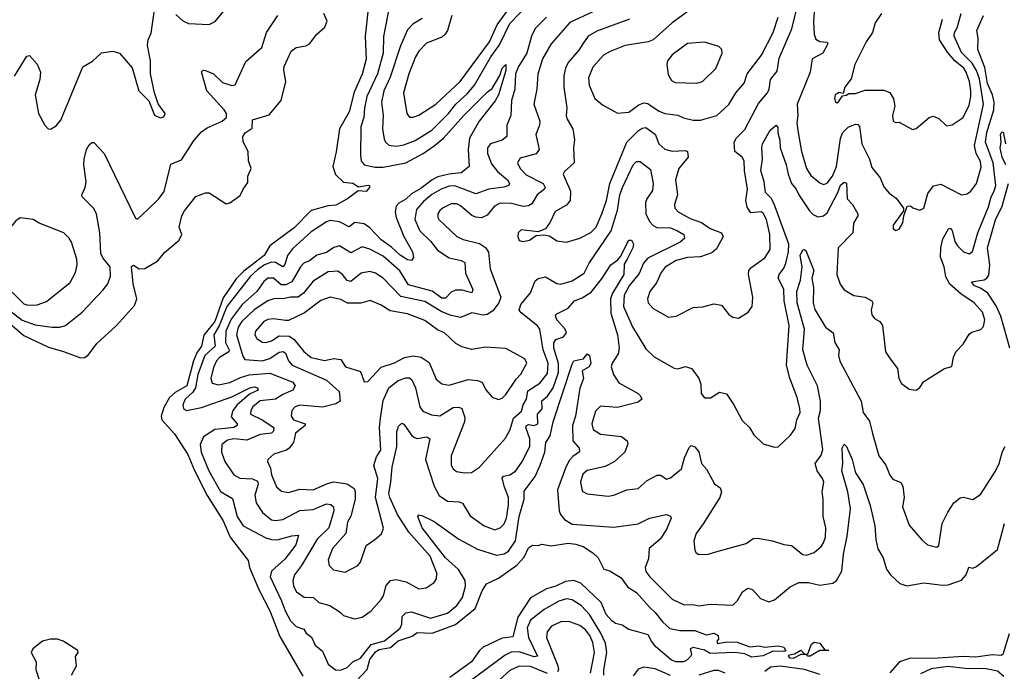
# Model space of a CAD drawing. Extents: x 1493970 to 1595317, y 729910 to 844791.
# Tile 77 of 256: x 1565783 to 1570991, y 763655 to 767102. Entities that reach past the tile are written whole.
import ezdxf

# ---------------------------------------------------------------- set-up
doc = ezdxf.new("R2010")
doc.units = 0

msp = doc.modelspace()

# ---------------------------------------------------------------- linework, layer by layer
at = {"layer": '0CON10XD'}
for points in [[(1567742.3, 767195), (1567706.9, 767013.1), (1567705.9, 766925), (1567675.5, 766815), (1567619.7, 766695), (1567606.2, 766635), (1567603.5, 766585), (1567587.6, 766535), (1567584.7, 766385), (1567589.6, 766355), (1567605.7, 766335), (1567662.3, 766322.3), (1567705, 766321.7), (1567825, 766344.8), (1567917.2, 766395), (1567974.9, 766435.1), (1568024.3, 766475.7), (1568131.4, 766595), (1568255, 766719.2), (1568281.3, 766738.7), (1568322.9, 766807.1), (1568335, 766845.6), (1568355, 766865.7), (1568355, 766833.8), (1568315, 766705.4), (1568297.6, 766672.4), (1568212.5, 766565), (1568162, 766475), (1568154.8, 766414.8), (1568160, 766325), (1568118.1, 766291.9), (1568054.6, 766285.4), (1567995, 766270.4), (1567965, 766255.5), (1567905, 766208.9), (1567855, 766181.7), (1567825, 766153.5), (1567788, 766132), (1567774.2, 766115), (1567768.4, 766085), (1567774.3, 766055), (1567814.6, 765955), (1567861.2, 765875), (1567865.7, 765844.3), (1567855, 765828), (1567835, 765831.5), (1567795, 765856.2), (1567749.3, 765899.3), (1567695, 765937.6), (1567635, 766001.2), (1567605, 766022.4), (1567555, 766029.1), (1567525, 766005.9), (1567475, 766033.1), (1567425, 766039.2), (1567405, 766033.3), (1567325, 765980.7), (1567225, 765890.8), (1567199.4, 765855), (1567185, 765807.3), (1567175, 765795.3), (1567135, 765818.5), (1567115, 765820.2), (1567077.9, 765805), (1567040.3, 765779.7), (1567002.9, 765745), (1566878.5, 765585), (1566837, 765483), (1566809.5, 765435), (1566817.5, 765375), (1566762.6, 765325), (1566724.1, 765225), (1566713.5, 765155), (1566698.1, 765131.9), (1566658.8, 765095), (1566645.8, 765065), (1566649.2, 765045), (1566665, 765035.3), (1566745, 765050.4), (1566905, 765107.7), (1567000.6, 765155), (1567025, 765159.8), (1567041.5, 765155), (1567045, 765143.1), (1566998.1, 765121.9), (1566932.9, 765065), (1566909.8, 765035), (1566901.2, 765001.2), (1566933.1, 764965), (1566932.9, 764955), (1566915, 764944.3), (1566869.2, 764939.2), (1566815, 764934.9), (1566754.2, 764895), (1566738.1, 764855), (1566743, 764815), (1566783.5, 764715), (1566845, 764606.7), (1566908.9, 764568.9), (1566933, 764475), (1566964.8, 764424.8), (1567085, 764361.6), (1567115, 764352.5), (1567145, 764351.6), (1567222.6, 764372.6), (1567258, 764375), (1567244.2, 764325), (1567185, 764248.9), (1567114.8, 764185.2), (1567108.1, 764155), (1567167.9, 764027.9), (1567186.2, 763975), (1567215, 763922.2), (1567245, 763892.9), (1567285, 763877.8), (1567297.4, 763857.4), (1567326.4, 763836.3), (1567345, 763794.3), (1567385, 763762.5), (1567415, 763692.5), (1567452.8, 763662.8), (1567479.3, 763660.7), (1567515, 763675.5), (1567545.2, 763704.7), (1567585, 763725.3), (1567642.1, 763797.9), (1567713.1, 763816.9), (1567795, 763883.9), (1567804.2, 763905), (1567806.5, 763945), (1567825, 763964.8), (1567855, 763970.6), (1567955, 763935.9), (1568045, 763962.5), (1568095, 764004.1), (1568125.8, 764045), (1568141.2, 764105), (1568138.9, 764135), (1568103.7, 764193.7), (1568034.9, 764254.9), (1567912.2, 764415), (1567888.8, 764475), (1567895, 764483.3), (1567909.2, 764479.2), (1567975, 764447.9), (1568105, 764354), (1568205, 764301.9), (1568305, 764270.3), (1568345, 764276.6), (1568368.6, 764291.4), (1568404.8, 764345.2), (1568425.2, 764475), (1568450.7, 764565), (1568452, 764608), (1568509.6, 764685), (1568536.4, 764745), (1568560.3, 764815), (1568565.3, 764865), (1568588.4, 764901.6), (1568605, 764974.3), (1568705, 765280), (1568715, 765297.5), (1568745, 765303.8), (1568765, 765308.8), (1568785, 765334), (1568796.4, 765326.4), (1568804.6, 765285), (1568795, 765265.4), (1568758.8, 765245), (1568765.7, 765205), (1568746.3, 765153.7), (1568722.3, 765005), (1568706.8, 764955), (1568709, 764875), (1568741.8, 764835), (1568744.6, 764815.4), (1568708, 764792), (1568690.2, 764769.8), (1568669.7, 764730.3), (1568627.1, 764615), (1568637.4, 764505), (1568644.4, 764484.4), (1568665, 764458.2), (1568705, 764434), (1568925, 764417.7), (1569055, 764434.6), (1569115, 764464.5), (1569205, 764484), (1569225, 764476.7), (1569229.2, 764465), (1569205, 764405.8), (1569170.8, 764355), (1569112.9, 764305), (1569109.5, 764250.5), (1569091.5, 764205), (1569095, 764183.8), (1569115.6, 764155), (1569235, 764036.7), (1569297, 764007), (1569345, 764008.8), (1569375, 764002), (1569435, 764010), (1569554.6, 764005.4), (1569580.6, 764029.4), (1569605.7, 764075), (1569635, 764094.4), (1569658.9, 764088.9), (1569701.1, 764041.1), (1569745, 764023.5), (1569775, 764032.7), (1569857.8, 764102.2), (1569905, 764124.7), (1569955, 764125.8), (1570015, 764111.4), (1570085, 764120.8), (1570103.7, 764136.3), (1570132.4, 764185), (1570140.2, 764275), (1570159.7, 764369.7), (1570178.2, 764515), (1570162.9, 764605), (1570132.7, 764715), (1570137.5, 764755), (1570134.4, 764835), (1570145, 764857.5), (1570156.9, 764845), (1570186.4, 764775), (1570204.5, 764705), (1570245, 764643.8), (1570281.7, 764531.7), (1570306.7, 764425), (1570311.7, 764351.7), (1570322.8, 764302.8), (1570350, 764255), (1570368.6, 764195), (1570389.2, 764165), (1570439.1, 764119.1), (1570475, 764107.1), (1570565, 764123.3), (1570665, 764110.2), (1570695, 764111.9), (1570765, 764137.5), (1570790.3, 764165), (1570804.4, 764205.6), (1570825, 764201.4), (1570845, 764209.4), (1570955, 764300), (1570993, 764437)], [(1567627.5, 767175), (1567610, 767015), (1567614.4, 766934.4)], [(1567911.5, 767108.5), (1567862, 767078), (1567835, 767048.1), (1567796.7, 766963.3), (1567742.5, 766797.5), (1567708.6, 766725), (1567696.2, 766665), (1567704.7, 766595), (1567702.4, 766525), (1567710.9, 766470.9), (1567717.5, 766455), (1567735, 766438.2), (1567773.4, 766433.4), (1567815, 766440), (1567875, 766463.7), (1567962.1, 766517.9), (1568051.7, 766605), (1568089.4, 766655), (1568113.5, 766676.5), (1568150.5, 766709.5), (1568188, 766755), (1568275.2, 766905), (1568321.3, 766968.7), (1568375, 767081.7), (1568474, 767185)], [(1565645, 765566.1), (1565805, 765431.3), (1565935, 765369.3), (1566015, 765347.7), (1566105, 765313.1), (1566125, 765315.5), (1566145, 765327.8), (1566190.3, 765389.7), (1566295, 765483.8), (1566390.5, 765589.5), (1566402, 765625), (1566382.5, 765705), (1566374.2, 765795.8), (1566385, 765803.3), (1566415, 765784), (1566445, 765785.7), (1566513.7, 765826.3), (1566548.6, 765871.4), (1566626.7, 765935), (1566640, 765965), (1566626.2, 766005), (1566640.8, 766065), (1566655, 766091.2), (1566715, 766166), (1566765, 766186), (1566785, 766186), (1566875, 766127.5), (1566895, 766133.5), (1566948.3, 766171.7), (1566964.2, 766205.8), (1566990, 766240), (1566990.2, 766275), (1567007.2, 766315), (1566992.2, 766355), (1566991.1, 766405), (1566965, 766456.4), (1566963.1, 766485), (1566975, 766504.3), (1567011.7, 766528.3), (1567015, 766572), (1567102, 766598), (1567165.3, 766674.7), (1567190.8, 766775), (1567179.1, 766835), (1567181.2, 766855), (1567219.3, 766935), (1567245, 766955.2), (1567296.3, 766963.7), (1567316.4, 766973.6), (1567355, 767025.5), (1567396.8, 767063.2), (1567408.6, 767095), (1567390.8, 767135)], [(1566311.4, 766925), (1566377.6, 766847.6), (1566413.3, 766725), (1566465, 766672.5), (1566495, 766597.5), (1566525, 766583.8), (1566545, 766587.5), (1566552.5, 766605), (1566515, 766657.5), (1566495.7, 766715.7), (1566474, 766815), (1566473.8, 766885), (1566458.1, 766965), (1566461.4, 766995), (1566478.7, 767031.3), (1566496, 767155)], [(1566461.1, 766098.9), (1566516.7, 766153.3), (1566546.1, 766193.9), (1566582.9, 766337.1), (1566638.5, 766361.5), (1566705, 766464.3), (1566745, 766508.6), (1566775, 766529.2), (1566853.3, 766565), (1566876, 766585), (1566876.4, 766605), (1566865, 766625.6), (1566773.2, 766725), (1566745, 766826.2), (1566753.8, 766835), (1566765, 766833.8), (1566807.9, 766815), (1566855, 766769.1), (1566905, 766753.6), (1566923, 766757), (1566979.3, 766880.7), (1567064.4, 766955.6), (1567087.8, 767035), (1567148, 767125)], [(1566609.3, 767129.3), (1566645, 767096), (1566675, 767082.5), (1566785, 767076.2), (1566816.8, 767093.2), (1566867.5, 767155)], [(1568815, 767143.2), (1568692.7, 767087.3), (1568594.6, 766975), (1568547.6, 766895), (1568523.8, 766813.8), (1568518.5, 766735), (1568502.9, 766655), (1568533.9, 766565), (1568533.1, 766545), (1568512.3, 766495), (1568531.2, 766415), (1568515, 766393.2), (1568430.1, 766369.9), (1568416.5, 766345), (1568430.8, 766315), (1568462.2, 766282.2), (1568551.1, 766235), (1568562.2, 766215), (1568558.1, 766205), (1568520.8, 766175), (1568491.2, 766128.8), (1568475, 766116.6), (1568446.2, 766113.8), (1568385, 766130.2), (1568325, 766131.3), (1568295, 766115.4), (1568255, 766067.5), (1568225, 766054.1), (1568195, 766056.9), (1568175, 766066.5), (1568115, 766117.8), (1568095, 766127.8), (1568065, 766128), (1568023.6, 766106.4), (1568005, 766092.2), (1567994.5, 766075), (1567994.4, 766055), (1568000.6, 766045), (1568095, 765955.5), (1568129.1, 765939.1), (1568215, 765918.7), (1568247.2, 765897.2), (1568262, 765872), (1568270.9, 765785), (1568327.1, 765635), (1568316.5, 765605), (1568285, 765562.5), (1568255, 765541.8), (1568235, 765539.8), (1568175, 765550.7), (1568115, 765526.8), (1568065, 765536.7), (1568015, 765557.3), (1567925, 765612.2), (1567798.2, 765638.2), (1567706.2, 765735), (1567665, 765761.4), (1567635, 765770), (1567589.5, 765760.5), (1567535, 765716.8), (1567515, 765722.4), (1567490, 765755), (1567465, 765771.8), (1567415, 765767.5), (1567335, 765718.9), (1567284.7, 765655), (1567255, 765634.1), (1567215, 765634.4), (1567175, 765625.5), (1567132.2, 765627.8), (1567095, 765614.8), (1567022.3, 765567.7), (1566958.3, 765505), (1566938, 765475), (1566929.8, 765435), (1566962.2, 765322.2), (1566974.1, 765304.1), (1567065, 765298.4), (1567105, 765309.5), (1567155, 765344.1), (1567176.7, 765346.7), (1567188.7, 765338.7), (1567205, 765296.8), (1567224.4, 765274.4), (1567406.1, 765196.1), (1567472, 765135), (1567478.7, 765085), (1567455, 765070.3), (1567385, 765052.2), (1567265, 765062.9), (1567240.6, 765055), (1567221.4, 765035), (1567218.1, 765005), (1567231.9, 764985), (1567293.3, 764965), (1567292.3, 764955), (1567275, 764940.9), (1567241.1, 764915), (1567230.8, 764865), (1567207.3, 764835), (1567194.2, 764825), (1567126.3, 764803.7), (1567096, 764775), (1567094.2, 764765), (1567109.3, 764729.3), (1567115.4, 764695), (1567141.5, 764631.5), (1567168.3, 764608.3), (1567205, 764601.5), (1567265, 764618.9), (1567335, 764615.3), (1567410.5, 764649.5), (1567445, 764657.9), (1567515, 764647.1), (1567551.7, 764621.7), (1567557.8, 764605), (1567556.9, 764565), (1567534.4, 764475.6), (1567517.2, 764445), (1567508.2, 764385), (1567436.9, 764305), (1567414.6, 764245.4), (1567419.4, 764215), (1567442.7, 764192.7), (1567505, 764179.5), (1567571.2, 764215), (1567585, 764233.3), (1567615, 764320), (1567661.7, 764351.7), (1567697.2, 764382.8), (1567707, 764413), (1567664.1, 764575), (1567677.6, 764675), (1567655.7, 764744.3), (1567669.6, 764790.4), (1567692.9, 764825), (1567686.8, 764945), (1567691.6, 764995), (1567705, 765088.6), (1567734.6, 765155), (1567785, 765194.1), (1567825, 765208.2), (1567845, 765208.5), (1567857.5, 765197.5), (1567876.3, 765155), (1567898.8, 765055), (1567915, 765031.8), (1567961.9, 765011.9), (1568005, 765006.8), (1568075, 765050), (1568105, 765053.1), (1568121.9, 765045), (1568137.5, 764997.5), (1568135.8, 764975), (1568064.5, 764794.5), (1568065.6, 764745), (1568076.3, 764726.3), (1568093, 764713), (1568135, 764704.5), (1568173.2, 764706.8), (1568215, 764735.7), (1568352.3, 764887.7), (1568378, 764935), (1568395.5, 764994.5), (1568437.8, 765032.2), (1568446.1, 765065), (1568463, 765095), (1568470.3, 765139.7), (1568535, 765178.6), (1568575, 765231.2), (1568578.2, 765285), (1568552.5, 765355), (1568534.6, 765465), (1568522.7, 765482.7), (1568435, 765551.5), (1568425.6, 765565), (1568434.4, 765595), (1568485, 765658), (1568509.9, 765720.1), (1568525, 765732.7), (1568565, 765742.7), (1568625, 765706.9), (1568645, 765703.6), (1568705, 765721.5), (1568769.5, 765760.5), (1568795.3, 765815), (1568910.9, 765985), (1568945.1, 766094.9), (1568957.7, 766175), (1568971.4, 766215), (1569028.8, 766335), (1569045, 766351.1), (1569065, 766351.9), (1569119.3, 766309.3), (1569134.7, 766235), (1569131, 766199), (1569100.6, 766155), (1569093.8, 766135), (1569094.8, 766075), (1569115.3, 766035), (1569133.2, 766013.2), (1569153.2, 766003.2), (1569225, 766000.5), (1569261.9, 765985), (1569295.4, 765965), (1569300.4, 765945), (1569276.2, 765925), (1569105, 765841), (1569083.3, 765815), (1569060.5, 765759.5), (1569006.1, 765693.9)], [(1568067.9, 767125), (1568046.5, 767045), (1568034.3, 767025.7), (1568015, 767010.3), (1567935, 766977.3), (1567894.8, 766935.2), (1567876.9, 766905), (1567841.2, 766815), (1567812.4, 766715), (1567830.5, 766605), (1567845, 766585.8), (1567865, 766585.6), (1567895, 766597.7), (1567984.4, 766655.6), (1568112.5, 766775), (1568267.6, 766985), (1568308.4, 767075), (1568378.7, 767171.3)], [(1569009.2, 767105), (1568835, 767041.5), (1568789.1, 767015), (1568761.8, 766975), (1568740, 766940), (1568684.8, 766875.2), (1568669.6, 766845), (1568660.4, 766805), (1568661.8, 766745), (1568677.5, 766635), (1568673.8, 766593.8), (1568678.5, 766575), (1568709.6, 766525), (1568717.2, 766467.2), (1568711.8, 766425), (1568716.7, 766345), (1568665, 766298.6), (1568658.5, 766285), (1568696.3, 766195), (1568694.1, 766145), (1568675, 766120.7), (1568615, 766087.1), (1568589.3, 766030.7), (1568565, 765996.2), (1568525, 765980), (1568435, 765990), (1568420, 765975), (1568418.6, 765955), (1568424.4, 765934.4), (1568445, 765929.2), (1568480, 765935), (1568515, 765961.2), (1568555, 765964), (1568585, 765958.8), (1568625, 765931.5), (1568675, 765924.4), (1568745, 765947.3), (1568803.5, 765976.5), (1568832.3, 766005), (1568862.3, 766075), (1568887.4, 766145), (1568903.8, 766235), (1568995, 766454.5), (1569055, 766514.6), (1569075, 766527.9), (1569095, 766532.1), (1569145, 766496.8), (1569163.9, 766445), (1569195, 766418), (1569235, 766405.8), (1569305, 766410), (1569315.6, 766405), (1569319.2, 766375), (1569270.5, 766315), (1569251.8, 766255), (1569261.8, 766175), (1569247.3, 766125), (1569247.8, 766105), (1569265.6, 766085), (1569330.1, 766050.1), (1569389.7, 766029.7), (1569435, 765997.1), (1569495.7, 765975), (1569504.4, 765955), (1569469.4, 765890.6), (1569445, 765868.4), (1569385, 765848.2), (1569315.3, 765844.7), (1569255, 765828.2), (1569196.7, 765793.3), (1569176.1, 765765), (1569150.6, 765709.4), (1569116.7, 765665), (1569103.3, 765625), (1569108, 765605), (1569134, 765575), (1569215, 765529.4), (1569255, 765534.4), (1569345, 765579.5), (1569396.4, 765583.6), (1569455, 765598.6), (1569495, 765592.5), (1569535, 765542), (1569555, 765528), (1569585, 765524), (1569636.7, 765555), (1569656.7, 765585), (1569660.8, 765635), (1569637.9, 765755), (1569639.6, 765775), (1569650.6, 765789.4), (1569725, 765842.9), (1569753.3, 765886.7), (1569751.2, 765965), (1569733.3, 766045), (1569715, 766079.4), (1569705, 766085.5), (1569685, 766083.1), (1569650.7, 766080.7), (1569630.6, 766110.6), (1569624.8, 766145), (1569632.7, 766205), (1569616.3, 766305), (1569614.7, 766355), (1569604.6, 766375), (1569565.9, 766405), (1569562.6, 766455), (1569575, 766477.3), (1569619.6, 766520.4), (1569691.3, 766658.7), (1569738.3, 766715), (1569747.5, 766735), (1569754.1, 766785), (1569790.2, 766829.8), (1569800.6, 766899.4), (1569866.7, 767053.3), (1569892.5, 767155)], [(1569325, 767150), (1569234.4, 767085), (1569134.2, 766995.8), (1569106.7, 766985), (1568985, 766966.1), (1568905.5, 766934.5), (1568871.5, 766915), (1568815, 766851.8), (1568792.1, 766795), (1568794.7, 766755), (1568825.7, 766685.7), (1568865, 766651.8), (1568945, 766608.1), (1569005, 766612.7), (1569058.1, 766651.9), (1569085, 766661.8), (1569105, 766658.5), (1569125.5, 766645), (1569165, 766617.5), (1569195, 766606.2), (1569265, 766596.7), (1569295, 766582.5), (1569345, 766571.2), (1569385, 766570.5), (1569471.2, 766595), (1569535, 766654), (1569570.6, 766715), (1569615, 766766), (1569630.8, 766815), (1569706.2, 766915), (1569769.3, 767035), (1569795.2, 767115)], [(1569006.1, 765693.9), (1568980.2, 765645), (1568977.1, 765585), (1569025, 765478.2), (1569095, 765360.8), (1569138.3, 765318.3), (1569245, 765258.8), (1569265, 765256), (1569305, 765268.1), (1569336.4, 765256.4), (1569375.5, 765205.5), (1569385.7, 765174.3), (1569388.6, 765125), (1569405, 765102), (1569437.6, 765102.4), (1569485, 765132.5), (1569522.5, 765122.5), (1569561.2, 765065), (1569605, 764982.5), (1569643.3, 764945), (1569665.8, 764905.8), (1569715, 764858.8), (1569775, 764841.4), (1569795, 764842), (1569860, 764905), (1569885, 764940), (1569894, 764986), (1569910.9, 765025), (1569910, 765045), (1569895, 765103.3), (1569856.1, 765206.1), (1569839.1, 765275), (1569852.7, 765485), (1569827, 765615), (1569825, 765676), (1569795.3, 765735), (1569800, 765755), (1569825, 765788.2), (1569836.5, 765815), (1569850.4, 765875), (1569851.1, 765915), (1569771.6, 766131.6), (1569757.4, 766157.4), (1569728.3, 766188.3), (1569720.6, 766245), (1569703.1, 766305), (1569711.7, 766365), (1569708, 766425), (1569712.1, 766445), (1569752.7, 766517.3), (1569785, 766544.2), (1569792.6, 766532.6), (1569792.9, 766502.9), (1569804, 766465), (1569805, 766424.2), (1569837.9, 766335), (1569848.6, 766285), (1569866.2, 766235), (1569890.9, 766205), (1569903.7, 766175), (1569961.2, 766091.2), (1569980.8, 766070.8), (1570005, 766059.2), (1570035, 766064.2), (1570055, 766079.6), (1570111.2, 766188.8), (1570125, 766227.5), (1570145, 766242.9), (1570157.2, 766237.2), (1570159.6, 766155), (1570187.9, 766125), (1570216.9, 766075), (1570216.5, 766065), (1570193.8, 766025), (1570190, 765975), (1570111.8, 765895), (1570104.7, 765754.7), (1570123.3, 765703.3), (1570143.8, 765673.8), (1570195, 765642.9), (1570255, 765634.4), (1570290.8, 765615), (1570295.8, 765605), (1570287.1, 765565), (1570291.1, 765541.1), (1570305, 765521.2), (1570333.8, 765505), (1570347.5, 765485), (1570362.5, 765345), (1570387.8, 765307.8), (1570426.8, 765256.8), (1570433.3, 765205), (1570447, 765177), (1570488.3, 765148.3), (1570525, 765143.3), (1570544.2, 765155.8), (1570564.3, 765185.7), (1570585, 765201.2), (1570675, 765256.7), (1570713, 765267), (1570722.2, 765317.8), (1570734.2, 765345), (1570774.2, 765385), (1570805, 765438.8), (1570820, 765450), (1570866.8, 765463.2), (1570881.4, 765478.6), (1570888.2, 765515), (1570875.5, 765555), (1570832.2, 765605), (1570761.2, 765651.2), (1570702.5, 765702.5), (1570681.8, 765741.8), (1570674, 765794), (1570653.8, 765846.2), (1570655.3, 765895), (1570666.4, 765943.6), (1570696.2, 765995), (1570705, 765999.4), (1570715, 765986.2), (1570729.1, 765929.1), (1570743.3, 765905), (1570774.8, 765874.8), (1570805, 765863.8), (1570824, 765876), (1570851.8, 765975), (1570908, 766112), (1570921.1, 766165), (1570938.3, 766195), (1570946.3, 766225), (1570932.2, 766345), (1570891.3, 766455), (1570899.7, 766505), (1570936, 766625), (1570938.6, 766665), (1570929.4, 766705), (1570901.7, 766765), (1570889.2, 766849.2), (1570852.2, 766945), (1570853.2, 767005), (1570846.9, 767045), (1570881.9, 767125)], [(1569987.5, 767165), (1569981.8, 767091.8), (1569984.7, 767025), (1569995, 766999.4), (1570015, 766986.9), (1570054, 766984), (1570057.1, 766975), (1570031.4, 766925), (1569975, 766894.2), (1569964.6, 766824.6), (1569895.9, 766655), (1569899.7, 766595), (1569894.1, 766555), (1569900.7, 766505), (1569919.2, 766405), (1569944.8, 766314.8), (1569968.4, 766278.4), (1570015, 766239.4), (1570035, 766230.6), (1570055, 766236.5), (1570082.6, 766275), (1570103.7, 766325), (1570125, 766473.3), (1570135, 766504.3), (1570165, 766533.1), (1570205, 766550), (1570217.3, 766547.3), (1570225, 766537.5), (1570237.9, 766445), (1570278.2, 766365), (1570290.2, 766320.2), (1570335, 766266.2), (1570355, 766218.8), (1570382, 766185), (1570418.7, 766158.7), (1570457.5, 766105), (1570458.3, 766091.7), (1570403.8, 766015), (1570403.3, 765995), (1570417, 765987), (1570435, 765993.3), (1570455, 766027.5), (1570460, 766065), (1570477.5, 766115), (1570495, 766118), (1570507, 766107), (1570545, 766095.4), (1570566.5, 766105), (1570587.5, 766182.5), (1570616.9, 766223.1), (1570655, 766232.9), (1570765, 766175.6), (1570795, 766180.6), (1570815, 766194.3), (1570844.4, 766235), (1570868.7, 766321.3), (1570865, 766351.4), (1570842.4, 766395), (1570833.2, 766436.8), (1570881.4, 766655), (1570859.7, 766789.7), (1570845, 766832.9)], [(1570342.5, 767135), (1570307.5, 767085), (1570293.3, 767035), (1570260, 766985), (1570200.8, 766865), (1570181.2, 766788.8), (1570147.5, 766745), (1570138.3, 766711.7), (1570117, 766717), (1570097.5, 766705), (1570093.3, 766685), (1570098.3, 766668.3), (1570105, 766662.5), (1570115, 766667.5), (1570135, 766700), (1570155, 766702.5), (1570168.3, 766711.7), (1570205, 766711.4), (1570255, 766729.1), (1570355, 766729.1), (1570386.7, 766716.7), (1570405, 766683.8), (1570412, 766645), (1570400.5, 766595), (1570403.8, 766565), (1570415, 766558.8), (1570435, 766559.2), (1570505, 766520.6), (1570525, 766527.1), (1570594.7, 766585.3), (1570615, 766591.9), (1570645, 766578.6), (1570685, 766540.8), (1570715, 766545.6), (1570774.3, 766585), (1570805, 766650.8), (1570814.8, 766695), (1570814.4, 766725.6), (1570808.1, 766775), (1570790.1, 766825), (1570777.3, 766845), (1570730, 766885), (1570690.8, 766930.8), (1570648.7, 766995), (1570645.2, 767034.8), (1570665.3, 767105)], [(1570845, 766832.9), (1570822, 766872), (1570765, 766928.3), (1570726.6, 767015), (1570727.5, 767035), (1570741.9, 767058.1), (1570763.6, 767135)], [(1568569.2, 767115), (1568510, 767055), (1568490, 767015), (1568465.2, 766925), (1568421.5, 766855), (1568406, 766815), (1568401.9, 766735), (1568384.1, 766675), (1568381.6, 766595), (1568359.5, 766545), (1568359.5, 766485), (1568335.2, 766464.8), (1568273.1, 766445), (1568258, 766425), (1568258.1, 766395), (1568278.9, 766338.9), (1568309.7, 766299.7), (1568362.7, 766255), (1568373.8, 766235), (1568370, 766225), (1568344.4, 766215.6), (1568265, 766204.8), (1568195, 766181.4), (1568085, 766222.4), (1568055, 766221.6), (1568012.3, 766205), (1567963.1, 766176.9), (1567918.8, 766141.2), (1567882.5, 766097.5), (1567872.5, 766045), (1567899.5, 765985)], [(1569365, 766766.8), (1569395, 766774.5), (1569466.1, 766843.9), (1569498.9, 766925), (1569497.1, 766945), (1569480.5, 766960.5), (1569405, 766983.6), (1569315, 766975.4), (1569235, 766915.5), (1569210.5, 766885), (1569205.5, 766865), (1569212.9, 766812.9), (1569230.7, 766780.7), (1569249.8, 766769.8), (1569365, 766766.8)], [(1565755, 766802.9), (1565821.2, 766908.8), (1565835, 766912.5), (1565875, 766866.2), (1565892.2, 766825), (1565889.4, 766785), (1565864.3, 766705), (1565881.4, 766605), (1565915, 766543.3), (1565933.9, 766523.9), (1565945, 766523.3), (1565975, 766541.2), (1565999.7, 766570.3), (1566117.2, 766852.8), (1566167.3, 766882.7), (1566215, 766926.7), (1566275, 766935.6), (1566311.4, 766925)], [(1567614.4, 766934.4), (1567615, 766892.5), (1567595, 766814), (1567552, 766718), (1567525.9, 766615), (1567474, 766525), (1567457.6, 766402.4), (1567439.2, 766325), (1567452.7, 766282.7), (1567495, 766243.5), (1567545, 766236.9), (1567575, 766218.8), (1567626.3, 766226.3), (1567632.5, 766225), (1567633.8, 766215), (1567615, 766194), (1567573, 766197), (1567516.7, 766155), (1567455, 766120.7), (1567415, 766117.3), (1567325, 766093.3), (1567235, 766001.9), (1567105, 765905.3), (1567076.3, 765855), (1567030.9, 765819.1), (1566968.2, 765771.8), (1566928.4, 765731.6), (1566858.6, 765631.4), (1566815, 765506.2), (1566756.9, 765433.1), (1566745.1, 765375), (1566720, 765340), (1566702, 765298), (1566667.4, 765165), (1566605, 765129.4), (1566575, 765103.1), (1566545, 765051.2), (1566531.7, 765005), (1566535.3, 764985), (1566601.5, 764911.5), (1566672.8, 764802.8), (1566707.4, 764717.4), (1566774.8, 764585), (1566859.6, 764450.4), (1566895.3, 764365), (1566991.2, 764241.2), (1566997.8, 764205), (1567048.4, 764088.4), (1567106.5, 763975), (1567159.2, 763839.2), (1567280.4, 763630.4)], [(1570998.8, 766335), (1570980.6, 766375), (1570969.5, 766425), (1570975.7, 766455), (1570971.2, 766495), (1570978, 766508), (1570985, 766506.7), (1570997.7, 766445)], [(1565625, 765643.6), (1565795, 765512.5), (1565865, 765487.6), (1565954.7, 765475.3), (1565995, 765475.4), (1566025.3, 765484.7), (1566112.9, 765555), (1566225, 765672.7), (1566248.4, 765705), (1566263.2, 765745), (1566261, 765795), (1566222, 765842), (1566211.9, 765865), (1566206.6, 765975), (1566189.3, 766075), (1566173.5, 766105), (1566112.9, 766165), (1566111.4, 766175), (1566129.1, 766215), (1566134.6, 766245), (1566121.5, 766335), (1566123.1, 766365), (1566135.8, 766415), (1566149.5, 766440.5), (1566165, 766452.5), (1566175, 766452.5), (1566230, 766395), (1566395, 766052.5), (1566405, 766046.2), (1566461.1, 766098.9)], [(1571020.2, 765365), (1570973.6, 765533.6), (1570947.8, 765587.8), (1570905.1, 765655.1), (1570865, 765682.5), (1570834.5, 765695), (1570817.5, 765715), (1570884.1, 765725.9), (1570898.9, 765735), (1570909, 765751), (1570914.8, 765805.2), (1570901.8, 765895), (1570945, 766043.5), (1570979.3, 766115), (1571013.5, 766235)], [(1565825, 765591.8), (1565875, 765594.6), (1565925, 765610.6), (1566048.8, 765711.2), (1566078.1, 765765), (1566086.9, 765805), (1566085.6, 765835), (1566056.9, 765925), (1566045, 765946), (1566015.4, 765975.4), (1565886.3, 766026.3), (1565853.3, 766045), (1565785, 766054.2), (1565761.3, 766038.7), (1565684.4, 765945), (1565666.9, 765905), (1565634.4, 765785), (1565633.1, 765755), (1565668.5, 765705), (1565746.7, 765656.7), (1565805, 765598.5), (1565825, 765591.8)], [(1567899.5, 765985), (1567955, 765930.4), (1567992.5, 765882.5), (1568055, 765842.4), (1568118.8, 765828.8), (1568137, 765817), (1568141, 765761), (1568180.5, 765675), (1568175, 765657.1), (1568125, 765670.7), (1568088.9, 765671.1), (1568065, 765660.8), (1568035, 765628.4), (1568015, 765629.6), (1567965, 765666.1), (1567838.8, 765698.8), (1567794.1, 765774.1), (1567705, 765851.2), (1567635, 765888.6), (1567595, 765900.8), (1567535, 765868.7), (1567475, 765906.1), (1567445, 765896.8), (1567405, 765870.8), (1567355, 765857.3), (1567315, 765826.1), (1567285, 765814.7), (1567267.9, 765795), (1567222.4, 765715), (1567191.1, 765698.9), (1567165, 765699.8), (1567125, 765734.8), (1567095, 765734.7), (1567075, 765718), (1567037.9, 765665), (1566959, 765595), (1566901.7, 765518.3), (1566872.6, 765455), (1566871.4, 765395), (1566890.4, 765355), (1566889.2, 765345), (1566840, 765315), (1566823.2, 765296.8), (1566807.5, 765262.5), (1566794.3, 765205), (1566800.3, 765180.3), (1566835, 765170), (1566895, 765183.1), (1566950.8, 765209.2), (1566997.2, 765222.8), (1567105, 765232.3), (1567226.8, 765185), (1567239.3, 765165), (1567227.4, 765142.6), (1567175, 765120.3), (1567135, 765094.8), (1567054.4, 765085.6), (1567015.9, 765055), (1567005.3, 765035), (1567003.8, 765015), (1567065, 764985.6), (1567126.9, 764945), (1567125, 764926), (1567115, 764915.6), (1567055, 764907.6), (1566985, 764877.2), (1566915, 764885.2), (1566881.5, 764878.5), (1566852.3, 764855), (1566850, 764815), (1566867.8, 764765), (1566915.2, 764695.2), (1566947.7, 764677.7), (1567015, 764672.8), (1567041.5, 764661.5), (1567043.9, 764645), (1567026.3, 764586.3), (1567034.4, 764545.6), (1567067.5, 764495), (1567115, 764457.1), (1567135, 764452.8), (1567175, 764458.2), (1567265, 764506.6), (1567335, 764511.4), (1567405, 764540.9), (1567428, 764538), (1567443.5, 764525), (1567443.7, 764505), (1567417.5, 764415), (1567356.7, 764355), (1567273.6, 764215), (1567236, 764165), (1567227.5, 764135), (1567230.3, 764105), (1567246.2, 764075), (1567287.6, 764047.6), (1567337.5, 764045), (1567365, 764018.5), (1567422.8, 764002.8), (1567478, 763968), (1567495, 763950.8), (1567553.3, 763933.3), (1567595, 763941.1), (1567641.4, 763975), (1567695.6, 764035), (1567706.7, 764055), (1567720.5, 764109.5), (1567745, 764136.4), (1567775, 764140.4), (1567828, 764128), (1567895, 764091.5), (1567932.8, 764097.2), (1567975.4, 764124.6), (1567988.1, 764145), (1567989.1, 764175), (1567953.7, 764265), (1567842, 764392), (1567780.5, 764485), (1567740, 764575), (1567735.6, 764595), (1567745.6, 764655.6), (1567753.6, 764735), (1567778, 764845), (1567777.1, 764922.9), (1567787.2, 764952.8), (1567805, 764967.5), (1567815, 764962.5), (1567855.4, 764905), (1567871.5, 764891.5), (1567885, 764887.5), (1567936.4, 764896.4), (1567952.5, 764885), (1567930, 764775), (1567975.3, 764635), (1568002.1, 764585), (1568045.9, 764555.9), (1568105, 764552.5), (1568125, 764545.4), (1568165, 764478.2), (1568239.2, 764425), (1568296, 764404), (1568325, 764414.6), (1568345.3, 764435), (1568357.7, 764465), (1568369.3, 764535), (1568369.2, 764575), (1568344.8, 764635), (1568335, 764678), (1568342.9, 764687.1), (1568375.2, 764694.8), (1568406.1, 764713.9), (1568439, 764761), (1568481.2, 764845), (1568480.7, 764885), (1568460, 764945), (1568463, 764955), (1568475, 764960), (1568505, 764955.8), (1568523.2, 764965), (1568521.9, 765015), (1568545.8, 765044.2), (1568544.2, 765085.8), (1568575, 765110.3), (1568604.1, 765155), (1568633.4, 765235), (1568633.8, 765283.8), (1568608.6, 765365), (1568607.8, 765392.2), (1568619.3, 765410.7), (1568659.4, 765425), (1568674.6, 765445), (1568667.9, 765465), (1568624, 765515), (1568617.8, 765535), (1568620.8, 765545), (1568685, 765576.9), (1568717.8, 765615), (1568759, 765631), (1568805, 765661.3), (1568860.8, 765729.2), (1568910, 765805), (1568947.6, 765832.4), (1568960.8, 765849.2), (1569005, 765936.7), (1569020, 765935), (1569029.2, 765915), (1569025.7, 765895), (1568997.1, 765835), (1568980.3, 765809.7), (1568978, 765755), (1568918.1, 765655), (1568908, 765625), (1568909.8, 765549.8), (1568945.2, 765435), (1568953.1, 765365), (1568948.7, 765335), (1568917.5, 765285), (1568911.5, 765265), (1568923.8, 765225), (1568951.9, 765181.9), (1569054.7, 765124.7), (1569065.6, 765115), (1569073.3, 765095), (1569055, 765078.5), (1568945, 765050.2), (1568855, 765057.1), (1568829.5, 765030.5), (1568808.9, 764965), (1568815.6, 764935), (1568855, 764909.6), (1568966.9, 764896.9), (1568996.2, 764875), (1568999.4, 764859.4), (1568983.3, 764815), (1568927.1, 764762.9), (1568880.6, 764739.4), (1568840.6, 764730.6), (1568785, 764717.8), (1568761.1, 764698.9), (1568748.8, 764655), (1568758.9, 764608.9), (1568785, 764594.5), (1568895, 764582.5), (1568925, 764586.5), (1568995, 764614.5), (1569055, 764622.2), (1569102.5, 764665), (1569155, 764692.9), (1569175, 764692), (1569205, 764671.9), (1569225, 764678.1), (1569283.1, 764726.9), (1569298.8, 764785), (1569325, 764840), (1569335, 764849.2), (1569355, 764843.1), (1569375.4, 764815.4), (1569390, 764755), (1569415.2, 764725.2), (1569457.5, 764647.5), (1569488, 764625), (1569495.7, 764605), (1569485.7, 764575), (1569399.2, 764435), (1569361.5, 764385), (1569348.6, 764345), (1569354, 764295), (1569361.7, 764281.7), (1569375, 764274), (1569425, 764274.3), (1569478.3, 764291.7), (1569625, 764331.9), (1569663, 764357), (1569685, 764358.9), (1569765, 764345.8), (1569825, 764325.8), (1569865, 764320), (1569925, 764273.3), (1569945, 764269.2), (1569985, 764284.3), (1570022.9, 764315), (1570035.5, 764335), (1570045.5, 764365), (1570047.9, 764415), (1570033.2, 764475), (1570033.8, 764565), (1570027.7, 764605), (1570036, 764655), (1570030.4, 764675), (1570002.2, 764715), (1569990, 764755), (1570022.2, 764797.8), (1570032.1, 764827.9), (1570008.4, 764995), (1570018.3, 765035), (1570018.4, 765085), (1570003.2, 765165), (1569948.4, 765275), (1569924.8, 765355.2), (1569934.1, 765465.9), (1569895.8, 765605), (1569894.6, 765665), (1569912.9, 765725), (1569922, 765795), (1569912.2, 765855), (1569925, 765884.4), (1569935, 765886.9), (1569940.8, 765880.8), (1569984.1, 765775), (1569973.8, 765735), (1569982.2, 765685), (1569980.5, 765605), (1569989.9, 765569.9), (1570046.1, 765476.1), (1570086.1, 765445), (1570094.5, 765395), (1570118.6, 765355), (1570114.5, 765325), (1570121.5, 765295), (1570233.6, 765085), (1570245, 765023.8), (1570278.1, 764978.1), (1570295, 764913.8), (1570328.5, 764795), (1570364.6, 764745), (1570385, 764692), (1570401.8, 764671.8), (1570443.4, 764653.4), (1570454.5, 764635), (1570461.5, 764575), (1570453.5, 764525), (1570488.1, 764428.1), (1570555, 764350), (1570585, 764323.8), (1570635, 764312.5), (1570645, 764320), (1570663.6, 764436.4), (1570692.6, 764497.4), (1570725, 764546.2), (1570757.7, 764572.3), (1570775, 764575.8), (1570825, 764563.8), (1570865, 764590), (1570945, 764713.8), (1570964.4, 764755), (1570981.3, 764818.7), (1570996, 764845)], [(1568315, 765093.1), (1568335, 765100.6), (1568355, 765119.4), (1568408.8, 765201.2), (1568433, 765227), (1568465.7, 765285), (1568455, 765307.5), (1568355, 765363.3), (1568245, 765369.2), (1568175, 765356.9), (1568121.8, 765371.8), (1568089.1, 765389.1), (1568030, 765445), (1567992.3, 765462.3), (1567925, 765511.1), (1567835, 765546.7), (1567742.4, 765562.4), (1567695, 765592.7), (1567636.8, 765616.8), (1567587.9, 765602.1), (1567516.7, 765603.3), (1567481.3, 765621.3), (1567425, 765634.6), (1567375, 765616.4), (1567289.4, 765550.6), (1567205, 765510.8), (1567189.5, 765510.5), (1567125, 765520.4), (1567095, 765516.7), (1567075, 765506.1), (1567030, 765455), (1567026.2, 765435), (1567037.1, 765415), (1567065, 765397.1), (1567085, 765394.7), (1567115, 765403.2), (1567155, 765429.7), (1567208.8, 765428.8), (1567233, 765413), (1567286.6, 765346.6), (1567324.8, 765314.8), (1567395, 765298.8), (1567445, 765309.8), (1567481.1, 765305), (1567506.5, 765265), (1567585, 765241.1), (1567605.8, 765185.8), (1567625, 765188.6), (1567695, 765264.4), (1567765, 765287.7), (1567817.5, 765315), (1567865, 765324.7), (1567907.3, 765317.3), (1567948.9, 765288.9), (1567985, 765200), (1568015.6, 765175.6), (1568055, 765168.9), (1568155, 765198.1), (1568204.4, 765194.4), (1568230, 765185), (1568249.2, 765145), (1568282.5, 765105), (1568315, 765093.1)], [(1567506.9, 763543.1), (1567621.1, 763665), (1567635, 763718.6), (1567665, 763759), (1567685, 763769.9), (1567745, 763782), (1567785, 763817), (1567821.9, 763828.1), (1567858.4, 763841.6), (1567885, 763860), (1567965, 763856.7), (1568087.9, 763902.1), (1568192.9, 763987.1), (1568229.7, 764080.3), (1568252.3, 764117.7), (1568315, 764148.8), (1568413.4, 764216.6), (1568450.6, 764259.4), (1568475, 764308.8), (1568495, 764323.3), (1568525, 764320), (1568545, 764327.5), (1568595, 764319.1), (1568685, 764332.5), (1568725, 764328.5), (1568763.8, 764315), (1568815, 764282), (1568843.3, 764255), (1568873.3, 764195), (1568905, 764186.2), (1568965, 764150), (1569000.6, 764100.6), (1569045, 764071.7), (1569113.8, 763993.8), (1569145, 763966.9), (1569185.3, 763915), (1569222.5, 763882.5), (1569275, 763871.7), (1569355, 763871.1), (1569415, 763847.5), (1569455, 763857.5), (1569477.5, 763845), (1569480, 763825), (1569470, 763815), (1569475, 763802), (1569525, 763812), (1569579.1, 763809.1), (1569645, 763784.4), (1569695, 763790), (1569723.4, 763783.4), (1569795, 763790.4), (1569825, 763782.2), (1569835.5, 763764.5), (1569825, 763759.6), (1569767.7, 763762.3), (1569715, 763736.4), (1569655, 763730.9), (1569618, 763748), (1569565, 763754.3), (1569435, 763750), (1569405, 763766.7), (1569345, 763782), (1569330, 763775), (1569337.5, 763745), (1569333.8, 763735), (1569312, 763715), (1569295, 763705.8), (1569255, 763705.5), (1569230, 763715), (1569148.6, 763785), (1569124.2, 763815), (1569108, 763848), (1569045.9, 763865.9), (1569005, 763876.7), (1568969.5, 763899.5), (1568935, 763908.8), (1568915, 763922), (1568885.6, 763955), (1568859, 764019), (1568751.5, 764121.5), (1568715, 764136), (1568670, 764130), (1568619.1, 764105), (1568569.1, 764090.9), (1568485, 764043.3), (1568418, 763942), (1568391.7, 763838.3), (1568335, 763830.8), (1568235, 763782.8), (1568214.8, 763765.2), (1568172.5, 763705), (1568057.3, 763622.7)], [(1568872.9, 763635), (1568872.3, 763662.3), (1568889.5, 763755), (1568881.9, 763805), (1568857.6, 763857.6), (1568796.6, 763956.6), (1568755, 764000.9), (1568705, 764033.9), (1568675, 764038.2), (1568634.4, 764025.6), (1568557.3, 763982.7), (1568485.3, 763925), (1568468.1, 763885), (1568473.9, 763835), (1568521.8, 763735), (1568505, 763732.3), (1568425, 763758.3), (1568382.8, 763757.2), (1568350.1, 763739.9), (1568152.9, 763595)], [(1568802.8, 763645), (1568823.3, 763755), (1568815, 763806.9), (1568798.1, 763845), (1568776.7, 763875), (1568745, 763898.3), (1568688.2, 763918.2), (1568645, 763916.8), (1568596.2, 763893.8), (1568573.3, 763865), (1568570, 763835), (1568630.2, 763685), (1568633.4, 763665), (1568627.3, 763652.7)], [(1571016.4, 763853.6), (1570984.3, 763745), (1570975, 763739.6), (1570927.2, 763742.8), (1570840.9, 763730.9), (1570774.2, 763734.2), (1570615, 763723.6), (1570495.5, 763724.5), (1570437.5, 763705), (1570385, 763646.7)], [(1566056.7, 763635), (1566082.5, 763685), (1566077, 763733), (1566092.5, 763755), (1566090, 763765), (1566012, 763815), (1565982.5, 763825), (1565945.4, 763825.4), (1565902.5, 763815), (1565852.5, 763775), (1565843.3, 763755), (1565870, 763705), (1565867.5, 763665), (1565887.5, 763605)], [(1569875, 763723.1), (1569859.2, 763725), (1569850.6, 763735), (1569855, 763742), (1569882.1, 763747.9), (1569915, 763766.4), (1569936.1, 763746.1), (1569951.4, 763748.6), (1569971.9, 763798.1), (1569985, 763808.9), (1570015, 763804.5), (1570040.7, 763770.7), (1570062.5, 763765), (1570015.9, 763765.9), (1569965, 763735.7), (1569952.5, 763735), (1569943.8, 763743.8), (1569915, 763743.5), (1569875, 763723.1)], [(1570015, 763639), (1569934.5, 763664.5), (1569805, 763683), (1569755, 763677.8), (1569725.2, 763654.8)], [(1568575, 763643.8), (1568485, 763680.6), (1568425, 763682.4), (1568375, 763660), (1568303.8, 763595)], [(1569225, 763632.7), (1569145, 763667.6), (1569085, 763677.8), (1569055, 763666.4), (1569027.9, 763632.1)], [(1569515, 763644.7), (1569479.1, 763659.2), (1569455, 763660), (1569374.8, 763635.2)], [(1570988.3, 763628.3), (1570955, 763656.5), (1570895, 763669), (1570785, 763670.2), (1570695, 763681), (1570605, 763668.1), (1570547.4, 763642.6)]]:
    msp.add_lwpolyline(points, dxfattribs=at)

doc.saveas('drawing.dxf')
